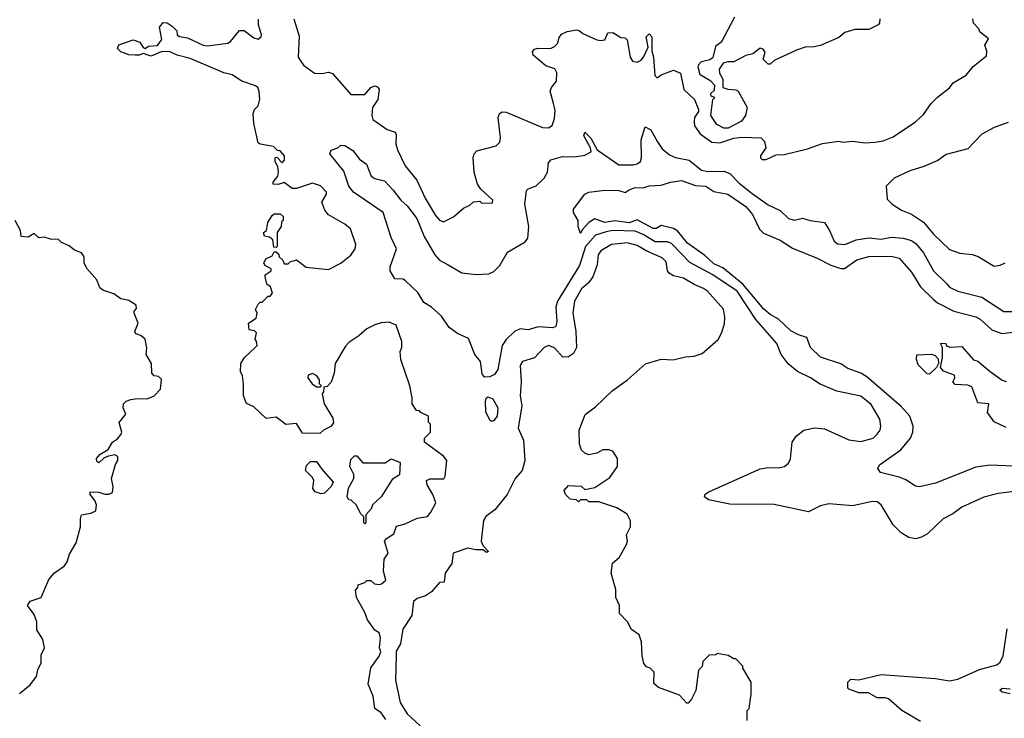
# Model space of a CAD drawing. Extents: x 2210602 to 2357277, y 510288 to 673808.
# Tile 60 of 256: x 2246733 to 2251616, y 574366 to 577831. Entities that reach past the tile are written whole.
import ezdxf

# ---------------------------------------------------------------- set-up
doc = ezdxf.new("R2010")
doc.units = 0

msp = doc.modelspace()

# ---------------------------------------------------------------- linework, layer by layer
at = {"layer": '0CON05XD'}
for points in [[(2248549.3, 574359.3), (2248525, 574392.5), (2248493.9, 574413.9), (2248486.7, 574475), (2248461.2, 574535), (2248474.1, 574615.9), (2248515.7, 574674.3), (2248523.3, 574695), (2248516.7, 574715), (2248522.5, 574765), (2248515, 574790), (2248493.6, 574803.6), (2248457.5, 574855), (2248445, 574890), (2248403.3, 574965), (2248398.3, 575001.7), (2248410, 575015), (2248411.7, 575028.3), (2248445, 575040), (2248455, 575050), (2248475, 575050), (2248493, 575033), (2248515, 575030), (2248527, 575033), (2248548.3, 575051.7), (2248536.7, 575095), (2248540, 575155), (2248560, 575185), (2248542.5, 575245), (2248551.7, 575258.3), (2248589.3, 575280.7), (2248601.7, 575318.3), (2248645, 575330), (2248705, 575358.8), (2248755, 575366), (2248771.9, 575388.1), (2248797.5, 575435), (2248782.5, 575475), (2248753, 575523), (2248750, 575545), (2248767, 575553), (2248836.4, 575553.6), (2248843.6, 575566.4), (2248850.8, 575645), (2248835.5, 575665.5), (2248740, 575735), (2248740, 575755), (2248770, 575785), (2248770, 575825), (2248760, 575835), (2248760, 575865), (2248721.7, 575881.7), (2248715, 575890), (2248701.7, 575891.7), (2248680, 575925), (2248680, 575955), (2248667.5, 576015), (2248622.5, 576145), (2248620, 576185), (2248627.5, 576205), (2248627.5, 576235), (2248600, 576315), (2248565, 576330), (2248525, 576327.5), (2248495, 576317.5), (2248455, 576297.5), (2248415, 576262.5), (2248365, 576230), (2248349.3, 576210.7), (2248297.5, 576125), (2248293, 576077), (2248277, 576033), (2248258.3, 576011.7), (2248241.7, 576008.3), (2248240, 575985), (2248232.5, 575975), (2248243.3, 575925), (2248286.7, 575855), (2248289.3, 575830.7), (2248276.4, 575813.6), (2248240, 575795), (2248221.7, 575778.3), (2248135, 575780), (2248105, 575827.5), (2248053, 575823), (2248005, 575860), (2247955, 575852.5), (2247895, 575910), (2247857, 575927), (2247842.5, 575965), (2247842.5, 576025), (2247837.5, 576065), (2247827.5, 576085), (2247830, 576125), (2247847.5, 576155), (2247900, 576205), (2247910, 576215), (2247907, 576237), (2247900, 576245), (2247907, 576277), (2247897, 576287), (2247871.7, 576291.7), (2247867.5, 576325), (2247905, 576350), (2247910, 576375), (2247903, 576393), (2247915, 576420), (2247925, 576430), (2247935, 576430), (2247965, 576460), (2247975, 576460), (2247987.5, 576475), (2247977.5, 576505), (2247958.3, 576518.3), (2247950, 576555), (2247950, 576565), (2247980, 576585), (2247980, 576595), (2247951.2, 576611.2), (2247943, 576623), (2247953.3, 576645), (2247985, 576660), (2247995, 576680), (2248005, 576680), (2248018.3, 576668.3), (2248020, 576655), (2248038.3, 576638.3), (2248045, 576620), (2248065, 576620), (2248075, 576630), (2248105, 576640), (2248153, 576603), (2248265, 576591.2), (2248325, 576623.8), (2248375, 576662.5), (2248397.5, 576695), (2248400, 576715), (2248373, 576793), (2248345, 576816.7), (2248265, 576863.3), (2248245.9, 576885.9), (2248231.2, 576925), (2248254, 576965), (2248254, 576975), (2248225, 577006.2), (2248185, 577019.2), (2248105.8, 576994.2), (2248085, 576993.8), (2248045, 577022.5), (2248015, 577012.5), (2247990, 577015), (2247990, 577025), (2248012.5, 577055), (2248016.7, 577075), (2248012.5, 577102.5), (2248000, 577125), (2248000, 577145), (2248008.3, 577148.3), (2248035, 577120), (2248046.2, 577133.8), (2248046.7, 577155), (2248025, 577180), (2248011.7, 577181.7), (2247991.7, 577201.7), (2247925, 577212.5), (2247915, 577220), (2247894.2, 577315), (2247891.2, 577365), (2247897.5, 577385), (2247916.2, 577403.8), (2247923.6, 577436.4), (2247921.2, 577475), (2247913.8, 577493.8), (2247902.5, 577502.5), (2247835, 577526), (2247787.3, 577557.3), (2247745, 577567.5), (2247578.3, 577638.3), (2247514, 577654), (2247475, 577672.5), (2247435, 577671.2), (2247385, 577650), (2247345, 577662.5), (2247325.9, 577654.1), (2247305.9, 577654.1), (2247275, 577657.1), (2247235, 577671.4), (2247218.3, 577688.3), (2247224.4, 577705.6), (2247295, 577730.8), (2247328.8, 577718.8), (2247345, 577692.5), (2247355, 577687.5), (2247371.4, 577698.6), (2247417, 577703), (2247437.9, 577732.1), (2247426.1, 577793.9), (2247445, 577816), (2247465, 577814.2), (2247489.1, 577799.1), (2247512.5, 577775), (2247513.8, 577755), (2247525, 577746.7), (2247565, 577741.2), (2247642.5, 577705), (2247665, 577701.2), (2247765.8, 577714.2), (2247778.3, 577721.7), (2247823.6, 577776.4), (2247846.7, 577776.7), (2247895, 577740), (2247916.4, 577733.6), (2247930, 577745), (2247932.5, 577755), (2247916.7, 577805), (2247917, 577833)], [(2248092.5, 577835), (2248119.5, 577749.5), (2248114.2, 577644.2), (2248140, 577605), (2248195, 577566.2), (2248233.6, 577563.6), (2248265, 577570), (2248283.6, 577563.6), (2248375, 577460), (2248445, 577460), (2248475, 577493.8), (2248495, 577503.3), (2248507.7, 577497.7), (2248516.1, 577483.9), (2248509.2, 577435), (2248482, 577395), (2248479.2, 577355), (2248483.8, 577335), (2248555, 577286.7), (2248595, 577272.5), (2248600.7, 577260.7), (2248599.2, 577215), (2248607.1, 577185), (2248644.2, 577105), (2248702.5, 577035), (2248744.2, 576945), (2248795, 576860), (2248815, 576836.7), (2248835, 576827.5), (2248885, 576852.5), (2248933.6, 576896.4), (2248965, 576910), (2248983, 576927), (2249015, 576930), (2249025, 576920), (2249078.3, 576921.7), (2249080, 576935), (2249020.7, 576990.7), (2249003.3, 577015), (2248986.2, 577075), (2248981.2, 577145), (2248986.7, 577165), (2248999.3, 577180.7), (2249095.8, 577204.2), (2249115, 577222.5), (2249118, 577245), (2249106.2, 577345), (2249112.5, 577365), (2249125, 577373.3), (2249145, 577371.2), (2249325, 577296.2), (2249356.1, 577293.9), (2249373.6, 577306.4), (2249385, 577340), (2249388.3, 577381.7), (2249380.6, 577415), (2249364.2, 577475.8), (2249370, 577495), (2249395.8, 577525), (2249397.3, 577567.3), (2249387.3, 577587.3), (2249341.7, 577601.7), (2249280, 577655), (2249277, 577673), (2249286.4, 577683.6), (2249305, 577690), (2249365, 577687.5), (2249385, 577697.5), (2249402.5, 577715), (2249408.3, 577741.7), (2249420.7, 577759.3), (2249448.3, 577771.7), (2249495, 577780), (2249507, 577777), (2249525, 577762.5), (2249595, 577730), (2249615, 577726.7), (2249635, 577730), (2249650, 577765), (2249675, 577767.5), (2249715, 577742.5), (2249735, 577740), (2249745, 577730), (2249760, 577645), (2249772.5, 577625), (2249795, 577620), (2249815, 577630), (2249827.5, 577645), (2249850, 577695), (2249840, 577745), (2249855, 577760), (2249867.5, 577745), (2249867.5, 577675), (2249876.7, 577645), (2249883, 577553), (2249895, 577542.5), (2249915, 577557.5), (2249975, 577580), (2250010, 577565), (2250026.7, 577485), (2250080, 577435), (2250100, 577385), (2250100, 577375), (2250080, 577345), (2250077.5, 577325), (2250080, 577305), (2250107.5, 577265), (2250165, 577222.5), (2250205, 577220), (2250275, 577243.3), (2250315, 577248.8), (2250410, 577245), (2250427, 577227), (2250433.3, 577195), (2250407.5, 577155), (2250407.5, 577145), (2250415, 577137.5), (2250435, 577136.7), (2250485, 577160), (2250525, 577162.5), (2250639.3, 577190.7), (2250713.6, 577216.4), (2250795, 577227.5), (2250815, 577222.5), (2250865, 577227.5), (2250925, 577220), (2250975, 577222.5), (2251015, 577230), (2251065, 577250), (2251176.4, 577323.6), (2251215, 577360), (2251253.3, 577415), (2251285, 577446.2), (2251345, 577493.3), (2251362.9, 577517.1), (2251427.5, 577555), (2251461.7, 577598.3), (2251528.3, 577651.7), (2251530, 577675), (2251520, 577705), (2251537.5, 577735), (2251495, 577770), (2251490, 577785), (2251463, 577813), (2251460, 577835)], [(2250998, 577835), (2250996.4, 577813.6), (2250990, 577805), (2250945, 577782.5), (2250875, 577782.5), (2250825, 577767.5), (2250795, 577742.5), (2250705, 577702.5), (2250665, 577693.8), (2250633.9, 577696.1), (2250585, 577680), (2250475, 577627.5), (2250455, 577610), (2250445, 577610), (2250420, 577635), (2250429.3, 577669.3), (2250420, 577685), (2250405, 577690), (2250368.3, 577661.7), (2250335, 577652.5), (2250275, 577621.4), (2250245, 577621.9), (2250221.2, 577615), (2250201.2, 577585), (2250203.3, 577565), (2250220, 577535), (2250220, 577495), (2250245, 577486.2), (2250285, 577483.3), (2250296, 577476), (2250340, 577395), (2250332.5, 577355), (2250313, 577327), (2250247, 577293), (2250225, 577292.5), (2250190.7, 577310.7), (2250160, 577355), (2250170, 577435), (2250180, 577445), (2250161.7, 577451.7), (2250160, 577465), (2250178.3, 577481.7), (2250180, 577505), (2250160, 577525), (2250107, 577557), (2250097.5, 577595), (2250101.2, 577608.8), (2250115, 577622.5), (2250155, 577632.5), (2250172.5, 577645), (2250187.5, 577702.5), (2250215, 577722.5), (2250280, 577845)], [(2250998.8, 575848.8), (2250955, 575922), (2250905, 575964.2), (2250785, 575988.6), (2250703.2, 576023.2), (2250655, 576054.2), (2250590, 576085), (2250544.1, 576124.1), (2250509.4, 576169.4), (2250487.3, 576225), (2250384.3, 576344.3), (2250292, 576485), (2250170.9, 576565), (2250056.3, 576626.3), (2249965, 576720), (2249945, 576729.2), (2249885, 576729.2), (2249825, 576765.8), (2249785, 576781), (2249675, 576785.3), (2249641.4, 576778.6), (2249588.7, 576761.3), (2249538.4, 576705), (2249509.2, 576610.8), (2249400, 576435), (2249392.7, 576405), (2249396.5, 576333.5), (2249391.2, 576308.8), (2249377.5, 576302.5), (2249305, 576308.1), (2249255, 576292.5), (2249215, 576297.1), (2249186.2, 576285), (2249145.8, 576244.2), (2249126, 576215), (2249104.4, 576095), (2249088.3, 576071.7), (2249065, 576060), (2249038.3, 576058.3), (2249026, 576075), (2249017.5, 576135), (2248990.4, 576170.4), (2248959.3, 576249.3), (2248903.8, 576275), (2248863.4, 576303.4), (2248825, 576360.6), (2248774.7, 576404.7), (2248738, 576428), (2248707.1, 576477.1), (2248645.6, 576535), (2248635, 576543.1), (2248593.3, 576545), (2248570, 576585), (2248570, 576605), (2248602.5, 576695), (2248575, 576751.2), (2248535.6, 576875), (2248388, 576975), (2248366, 577005), (2248339.7, 577079.7), (2248271.2, 577165), (2248277, 577183), (2248310, 577195), (2248325, 577207.5), (2248345, 577206.2), (2248385, 577182), (2248418.9, 577138.9), (2248453.6, 577113.6), (2248476.2, 577055), (2248495, 577042.9), (2248541.7, 577031.7), (2248585.8, 576985.8), (2248623.1, 576935), (2248655, 576908.1), (2248701.8, 576845), (2248739.4, 576755), (2248791.9, 576665), (2248815, 576638.6), (2248858, 576615), (2248925, 576575.6), (2248996.4, 576566.4), (2249059.7, 576570.3), (2249085, 576582), (2249115, 576612), (2249153, 576677), (2249240.5, 576729.5), (2249252.4, 576747.6), (2249258.1, 576805), (2249238, 576915), (2249246.4, 576983.6), (2249255, 576992.5), (2249293.6, 577006.4), (2249333.3, 577045), (2249351.2, 577075), (2249355, 577120), (2249367.5, 577135), (2249425, 577152), (2249485, 577150.8), (2249535, 577159.2), (2249567.5, 577175), (2249563.8, 577195), (2249530.8, 577255), (2249535, 577272.5), (2249565, 577243.3), (2249597.5, 577185), (2249705, 577110.6), (2249775, 577111.5), (2249795, 577115.7), (2249812.1, 577127.9), (2249817.5, 577145), (2249815.8, 577235), (2249835, 577300), (2249862.5, 577285), (2249895.7, 577225), (2249919.8, 577189.8), (2249955, 577159.6), (2249985, 577146.7), (2250053.2, 577133.2), (2250115, 577083.8), (2250145, 577078.5), (2250225, 577080), (2250255, 577068.6), (2250300.4, 577020.4), (2250365, 576967.8), (2250445, 576912.5), (2250505, 576884.3), (2250545, 576844), (2250575, 576836.7), (2250615, 576846.7), (2250653.9, 576833.9), (2250724.2, 576824.2), (2250749.1, 576785), (2250772.1, 576732.1), (2250788.5, 576718.5), (2250825, 576715.5), (2250881.3, 576738.7), (2250945, 576749.3), (2251005, 576741.5), (2251057.4, 576752.6), (2251115, 576747.3), (2251155, 576735.6), (2251178.5, 576718.5), (2251214.7, 576674.7), (2251265.6, 576585), (2251330.3, 576520.3), (2251345, 576504.2), (2251385, 576484.4), (2251503.9, 576453.9), (2251613.4, 576383.4), (2251675, 576383.5)], [(2251635, 577320), (2251565, 577296.7), (2251505, 577262.5), (2251435, 577190), (2251328.3, 577161.7), (2251287, 577133), (2251217, 577103), (2251148.3, 577081.7), (2251070, 577045), (2251030, 577005), (2251035, 576940), (2251060, 576915), (2251106.4, 576886.4), (2251156.1, 576866.1), (2251215, 576826.7), (2251265, 576767.5), (2251345, 576691.2), (2251395, 576673.3), (2251456.4, 576666.4), (2251486.4, 576656.4), (2251565, 576607.5)], [(2251705.3, 575614.7), (2251545, 575622), (2251475, 575610.8), (2251275, 575532), (2251195, 575513.3), (2251175, 575517.5), (2251128.3, 575548.3), (2251095, 575561.2), (2251002.5, 575585), (2250988.8, 575605), (2250997, 575623), (2251103, 575697), (2251150, 575755), (2251162.5, 575785), (2251164.3, 575815), (2251147.5, 575865), (2251105, 575912.9), (2250935, 576060), (2250905, 576078.1), (2250840.5, 576100.5), (2250805, 576124), (2250705, 576156.7), (2250654.4, 576205), (2250636.7, 576255), (2250595, 576267.5), (2250557.3, 576287.3), (2250496, 576346), (2250455, 576367.8), (2250423.3, 576395), (2250318.7, 576518.7), (2250220.6, 576600.6), (2250175, 576619.5), (2250131.5, 576661.5), (2250045, 576722.9), (2249995, 576782.9), (2249975.4, 576795.4), (2249915, 576809.2), (2249890, 576795), (2249875, 576794.6), (2249795, 576838), (2249755, 576823.3), (2249685, 576833.1), (2249635, 576824.7), (2249585, 576842.5), (2249555.6, 576824.4), (2249521.7, 576788.3), (2249515, 576770), (2249502.5, 576805), (2249503.3, 576835), (2249480, 576875), (2249479.3, 576890.7), (2249535, 576965.7), (2249555, 576975.6), (2249635.6, 576985.6), (2249705, 576983.8), (2249735, 576974), (2249755, 576986.2), (2249785, 576998.8), (2249825, 576996.2), (2249855, 577007.1), (2249915, 577010.6), (2249960, 577025), (2250015, 577032.5), (2250085, 577007.8), (2250135, 577004.5), (2250175, 576978.1), (2250245, 576965.5), (2250335, 576904.5), (2250367.3, 576865), (2250402.4, 576792.4), (2250422, 576772), (2250505, 576737.1), (2250565, 576697.5), (2250688.5, 576648.5), (2250755, 576612.7), (2250805, 576596.7), (2250823.1, 576596.9), (2250885, 576639.4), (2250945, 576656.9), (2251055, 576657.5), (2251095, 576647.5), (2251155, 576578.8), (2251200.8, 576505), (2251263.8, 576443.8), (2251285, 576425.7), (2251365, 576385.6), (2251475, 576356.9), (2251496, 576345), (2251555, 576291.9), (2251604.5, 576274.5), (2251675, 576282.5)], [(2246731.7, 574488.3), (2246785, 574532.5), (2246816.1, 574573.9), (2246823, 574607), (2246839.3, 574640.7), (2246839.3, 574680.7), (2246856.7, 574715), (2246847, 574757), (2246817.5, 574805), (2246817.5, 574845), (2246805, 574880), (2246772.5, 574925), (2246785, 574947.5), (2246840, 574965), (2246877.5, 575055), (2246905, 575087.5), (2246955, 575122.5), (2246968.3, 575141.7), (2246980.5, 575179.5), (2247013.9, 575236.1), (2247033.8, 575315), (2247033.8, 575355), (2247040, 575375), (2247085, 575382.5), (2247110, 575395), (2247113.3, 575425), (2247106.1, 575446.1), (2247082.5, 575475), (2247081.7, 575488.3), (2247125, 575487.5), (2247155, 575476.7), (2247175, 575476.7), (2247193.6, 575486.4), (2247196.4, 575513.6), (2247188.8, 575555), (2247207.5, 575625), (2247220, 575645), (2247220, 575665), (2247205, 575672.5), (2247173.6, 575666.4), (2247151.7, 575658.3), (2247125, 575632.5), (2247115, 575640), (2247114, 575655), (2247130, 575675), (2247171.2, 575698.8), (2247192.5, 575735), (2247218.3, 575751.7), (2247236.7, 575775), (2247240, 575785), (2247227, 575833), (2247260, 575875), (2247246.7, 575905), (2247247.5, 575925), (2247261.7, 575938.3), (2247285, 575947.5), (2247315, 575952.5), (2247365, 575950), (2247400, 575965), (2247431.7, 575998.3), (2247437, 576047), (2247421.7, 576061.7), (2247400, 576065), (2247388.3, 576078.3), (2247386.7, 576125), (2247360.7, 576170.7), (2247363.6, 576203.6), (2247355.8, 576245.8), (2247335, 576263.3), (2247307.5, 576275), (2247303.3, 576285), (2247320, 576325), (2247300, 576375), (2247300, 576385), (2247311.7, 576398.3), (2247310, 576415), (2247275, 576437.5), (2247235, 576446.7), (2247200.7, 576470.7), (2247145, 576490), (2247130.7, 576500.7), (2247115, 576540), (2247066.4, 576596.4), (2247052.5, 576625), (2247052.5, 576655), (2247040, 576675), (2247005, 576687.5), (2246978.3, 576708.3), (2246940, 576725), (2246925, 576740), (2246885, 576742.5), (2246855, 576752.5), (2246828.3, 576748.3), (2246805, 576770), (2246775, 576752.5), (2246740, 576755), (2246737.5, 576785), (2246710, 576835)], [(2248005, 576700), (2247993, 576703), (2247988.3, 576738.3), (2247971.7, 576751.7), (2247947, 576757), (2247942.5, 576775), (2247957.5, 576785), (2247963.3, 576825), (2247985, 576860), (2247995, 576867.5), (2248025, 576867.5), (2248040, 576855), (2248040, 576835), (2248031.7, 576828.3), (2248030, 576805), (2248010, 576775), (2248010, 576705), (2248005, 576700)], [(2250340, 574355), (2250340, 574405), (2250350, 574415), (2250360, 574485), (2250360, 574545), (2250320, 574615), (2250320, 574625), (2250285, 574660), (2250275, 574660), (2250247, 574677), (2250192.5, 574687.5), (2250185, 574680), (2250151.7, 574678.3), (2250121.7, 574648.3), (2250117, 574623), (2250100, 574605), (2250087, 574503), (2250065, 574460), (2250048.3, 574441.7), (2250041.7, 574441.7), (2250005, 574480), (2249901.7, 574518.3), (2249878.3, 574538.3), (2249880, 574595), (2249860, 574615), (2249841.7, 574621.7), (2249828.3, 574638.3), (2249820, 574675), (2249816.7, 574745), (2249805, 574780), (2249767, 574807), (2249747.5, 574845), (2249707.5, 574885), (2249707.5, 574925), (2249690, 574965), (2249690, 575005), (2249666.2, 575085), (2249672.5, 575135), (2249706.1, 575163.9), (2249741.7, 575228.3), (2249747.5, 575245), (2249742.5, 575275), (2249762.5, 575315), (2249762.5, 575345), (2249745, 575377.5), (2249695, 575410), (2249605, 575440), (2249555, 575440), (2249545, 575450), (2249515, 575450), (2249505, 575440), (2249495, 575450), (2249463, 575453), (2249440, 575475), (2249432.5, 575495), (2249455, 575520), (2249517, 575517), (2249535, 575500), (2249585, 575510), (2249659.3, 575560.7), (2249697.5, 575615), (2249697.5, 575655), (2249675, 575690), (2249655, 575697.5), (2249625, 575697.5), (2249595, 575680), (2249555, 575672.5), (2249535, 575680), (2249520, 575695), (2249510, 575725), (2249507.5, 575795), (2249537, 575873), (2249589.3, 575910.7), (2249670.5, 575989.5), (2249747.5, 576045), (2249836.4, 576123.6), (2249915, 576146.2), (2249973.9, 576143.9), (2250035, 576158.8), (2250077.7, 576162.3), (2250117.5, 576175), (2250196.7, 576245), (2250213.9, 576276.1), (2250227.7, 576322.3), (2250230, 576355), (2250223.8, 576395), (2250144.4, 576484.4), (2250125, 576497.5), (2250077.3, 576517.3), (2250025, 576548.6), (2249975, 576560.8), (2249953.3, 576573.3), (2249945.8, 576585.8), (2249939.1, 576629.1), (2249919.8, 576649.8), (2249842.6, 576682.6), (2249795, 576710), (2249745, 576724.4), (2249667.5, 576715), (2249614.3, 576685), (2249602.2, 576665), (2249596.5, 576615), (2249575.7, 576555), (2249554.6, 576525.4), (2249519.2, 576495), (2249484.4, 576435), (2249477, 576377), (2249491.1, 576285), (2249494, 576205), (2249478.8, 576175), (2249455, 576158.8), (2249426.1, 576156.1), (2249385, 576202.5), (2249356, 576214), (2249333.3, 576205), (2249285.6, 576154.4), (2249226.7, 576135), (2249214.2, 576115), (2249219.2, 576035), (2249214.4, 575965), (2249222.5, 575915), (2249204.3, 575805), (2249232, 575745), (2249238, 575645), (2249224.4, 575595.6), (2249190, 575555), (2249150, 575475), (2249089.7, 575400.3), (2249045, 575366), (2249033.4, 575346.6), (2249021.2, 575245), (2249031.2, 575221.2), (2249056.7, 575195), (2249055, 575190), (2249045, 575190), (2249031.7, 575201.7), (2248995, 575201.2), (2248955, 575210), (2248882.5, 575185), (2248876, 575134), (2248842.5, 575085), (2248838.3, 575041.7), (2248815, 575040), (2248776.1, 574993.9), (2248745, 574974), (2248705, 574960), (2248686.7, 574945), (2248678, 574875), (2248632.7, 574807.3), (2248621.4, 574735), (2248600.5, 574699.5), (2248600.3, 574680.3)], [(2251565, 576607.5), (2251595, 576612.5), (2251620, 576625)], [(2251625, 575808.8), (2251566.4, 575836.4), (2251533.3, 575883.3), (2251540, 575925), (2251485, 575930), (2251455, 576010), (2251435, 576017.5), (2251371.7, 576021.7), (2251360, 576035), (2251370, 576055), (2251368.3, 576068.3), (2251315, 576087.5), (2251300, 576105), (2251310, 576155), (2251310, 576205), (2251300, 576225), (2251325, 576226.7), (2251331.7, 576211.7), (2251347, 576207), (2251405, 576210), (2251463.9, 576143.9), (2251485, 576136.7), (2251545.6, 576085.6), (2251605, 576043.3), (2251625, 576036.7)], [(2251245, 576073.3), (2251233.8, 576073.8), (2251189.5, 576119.5), (2251181.2, 576145), (2251181.7, 576168.3), (2251255, 576172), (2251272.5, 576165), (2251288.3, 576148.3), (2251290, 576125), (2251280, 576105), (2251245, 576073.3)], [(2248225, 576010), (2248230, 576015), (2248220, 576025), (2248220, 576045), (2248206, 576065), (2248185, 576075.6), (2248163, 576067), (2248161.2, 576055), (2248184.1, 576024.1), (2248205, 576010), (2248225, 576010)], [(2249075, 575838), (2249063.8, 575843.8), (2249045.5, 575885.5), (2249042.7, 575937.3), (2249046.4, 575953.6), (2249055, 575960), (2249079.5, 575949.5), (2249104.4, 575905), (2249100.5, 575865), (2249085, 575842), (2249075, 575838)], [(2251665, 575490), (2251585, 575480.8), (2251515, 575462), (2251405, 575413.8), (2251360.5, 575379.5), (2251313.3, 575355), (2251235, 575281.2), (2251205, 575263.8), (2251175, 575256.2), (2251142.7, 575262.7), (2251103.8, 575285), (2251065.6, 575325.6), (2251006, 575425), (2250985, 575439.2), (2250960.8, 575440.8), (2250865, 575420), (2250745, 575430), (2250705, 575418.8), (2250645, 575390), (2250475, 575425.7), (2250255, 575427.5), (2250149.5, 575449.5), (2250130, 575465), (2250132.5, 575477.5), (2250150.5, 575489.5), (2250405, 575603.8), (2250445, 575610), (2250495, 575607.5), (2250525.5, 575614.5), (2250545, 575631.2), (2250555, 575652.5), (2250564.3, 575735.7), (2250583.8, 575765), (2250622.5, 575795), (2250675, 575805.8), (2250725, 575800.8), (2250845, 575747.5), (2250905, 575739.2), (2250965, 575756), (2250986.2, 575775), (2251000, 575795), (2251004, 575815), (2250998.8, 575848.8)], [(2248445, 575330), (2248440, 575335), (2248440, 575365), (2248425, 575380), (2248402.5, 575425), (2248377, 575447), (2248365, 575450), (2248357.5, 575465), (2248363, 575507), (2248390, 575555), (2248390, 575575), (2248370, 575615), (2248375, 575650), (2248393, 575667), (2248405, 575667.5), (2248435, 575632.5), (2248545, 575632.5), (2248575, 575652.5), (2248620, 575635), (2248616.2, 575573.8), (2248580.5, 575549.5), (2248526.1, 575463.9), (2248482.5, 575425), (2248476.1, 575403.9), (2248450, 575375), (2248450, 575335), (2248445, 575330)], [(2248228.3, 575478.3), (2248198.3, 575488.3), (2248187.5, 575505), (2248192.5, 575545), (2248185, 575560), (2248150, 575595), (2248155, 575620), (2248175, 575640), (2248205, 575640), (2248230.7, 575600.7), (2248287, 575537), (2248277.5, 575515), (2248245, 575482.5), (2248228.3, 575478.3)], [(2251200.5, 574350.5), (2251107.5, 574405), (2251041.7, 574461.7), (2251025, 574467.5), (2250985, 574467.5), (2250941.7, 574491.7), (2250895, 574492.5), (2250845, 574510), (2250840, 574515), (2250840, 574545), (2250855, 574560), (2250895, 574556.7), (2251005, 574582.9), (2251275, 574564), (2251345, 574551.4), (2251385, 574560), (2251492.6, 574607.4), (2251578.6, 574631.4), (2251595.8, 574645), (2251610.8, 574675), (2251630.9, 574809.1)], [(2248600.3, 574680.3), (2248596, 574555), (2248620, 574445), (2248655, 574387.5), (2248719.3, 574329.3)], [(2251645, 574487.5), (2251605, 574496.2), (2251593.8, 574505), (2251605, 574515.6), (2251645, 574512.5)]]:
    msp.add_lwpolyline(points, dxfattribs=at)

doc.saveas('drawing.dxf')
